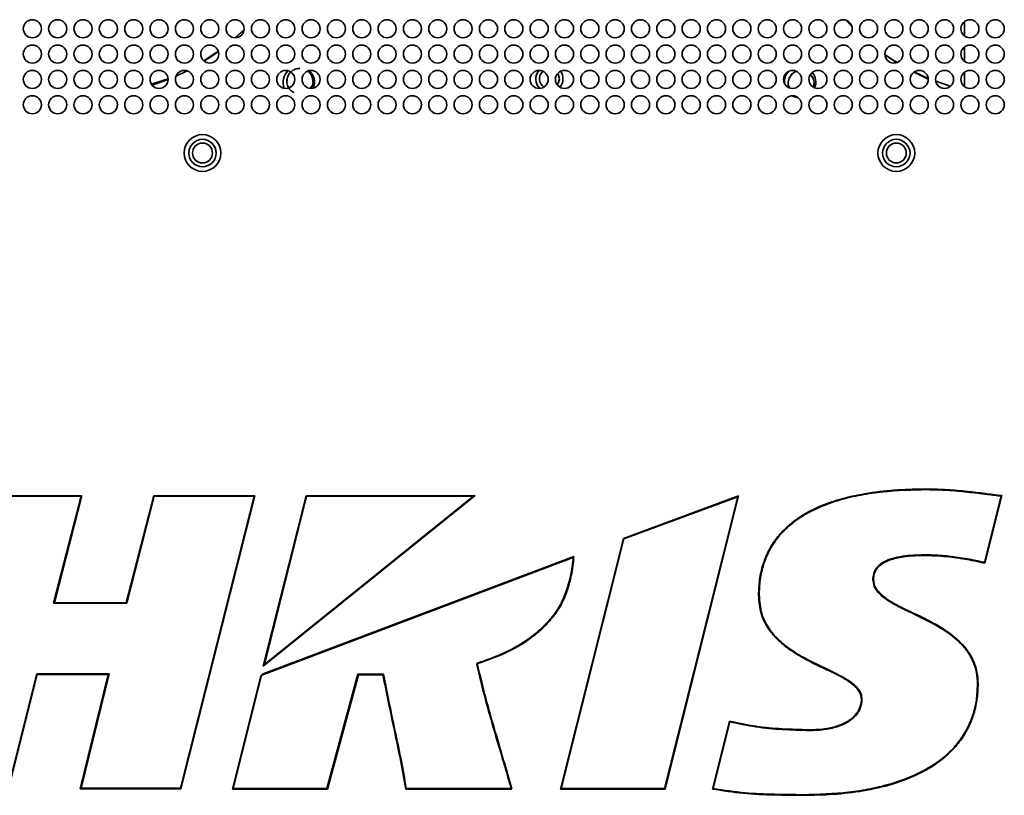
# Model space of a CAD drawing. Header units: millimetres. Extents: x 1 to 1119, y -1 to 863.
# Tile 48 of 211: x 339 to 393, y 345 to 388. Entities that reach past the tile are written whole.
import ezdxf

# ---------------------------------------------------------------- set-up
doc = ezdxf.new("R2010")
doc.units = ezdxf.units.MM

msp = doc.modelspace()

# ---------------------------------------------------------------- linework, layer by layer
at = {"color": 7, "linetype": 'Continuous', "lineweight": 35}
for p, q in [((384.5727, 388.0056), (384.9365, 387.6189)), ((391.1459, 387.9219), (391.1459, 387.1219)), ((350.8426, 387.0296), (351.338, 387.4641)), ((349.1172, 385.7471), (349.914, 386.2795)), ((391.1459, 386.5219), (391.1459, 385.7219)), ((386.7485, 386.0845), (387.3923, 385.6543)), ((347.5828, 384.9103), (348.1919, 385.2002)), ((346.2359, 384.4508), (347.1388, 384.7574)), ((346.2563, 384.4086), (347.1459, 384.7262)), ((388.3623, 385.1216), (389.143, 384.7367)), ((388.3638, 385.1347), (389.1423, 384.7818)), ((391.1459, 385.1219), (391.1459, 384.3219)), ((389.0853, 362.0905), (389.0853, 362.0572)), ((336.5263, 361.7215), (342.3838, 361.7215)), ((336.5523, 361.6882), (342.3408, 361.6882)), ((342.3408, 361.6882), (340.8207, 355.7746)), ((342.3838, 361.7215), (340.8637, 355.808)), ((342.3408, 361.6882), (342.3838, 361.7215)), ((344.8358, 355.808), (346.3559, 361.7215)), ((344.8617, 355.7746), (346.3818, 361.6882)), ((346.3559, 361.7215), (351.9427, 361.7215)), ((346.3818, 361.6882), (346.3559, 361.7215)), ((346.3818, 361.6882), (351.8999, 361.6882)), ((351.8999, 361.6882), (347.8235, 345.5538)), ((351.9427, 361.7215), (347.8495, 345.5205)), ((351.8999, 361.6882), (351.9427, 361.7215)), ((364.1191, 361.7246), (352.4061, 352.3039)), ((352.4061, 352.3039), (354.766, 361.7215)), ((364.0245, 361.6913), (352.4626, 352.3921)), ((352.4626, 352.3921), (354.792, 361.6882)), ((354.766, 361.7215), (364.1191, 361.7246)), ((354.792, 361.6882), (354.766, 361.7215)), ((354.792, 361.6882), (364.0245, 361.6913)), ((364.1191, 361.7246), (364.0245, 361.6913)), ((372.2978, 359.3594), (378.6656, 361.7197)), ((372.3259, 359.3343), (378.6195, 361.6671)), ((378.6195, 361.6671), (374.5762, 345.546)), ((378.6656, 361.7137), (374.6022, 345.5126)), ((378.6195, 361.6671), (378.6656, 361.7184)), ((378.6656, 361.7197), (378.6656, 361.7137)), ((393.1744, 361.6961), (392.2548, 358.0271)), ((393.2159, 361.7246), (392.279, 357.9864)), ((368.8287, 345.5126), (372.2978, 359.3594)), ((368.8714, 345.546), (372.3259, 359.3343)), ((372.2978, 359.3594), (372.3259, 359.3343)), ((352.4046, 351.8749), (369.5639, 358.3629)), ((389.0415, 358.4554), (389.0415, 358.422)), ((386.0872, 357.092), (386.1205, 357.092)), ((340.8207, 355.7746), (340.8637, 355.808)), ((340.8637, 355.808), (344.8358, 355.808)), ((344.8617, 355.7746), (344.8358, 355.808)), ((379.7689, 356.2217), (379.8022, 356.2217)), ((340.8207, 355.7746), (344.8617, 355.7746)), ((352.4626, 352.3921), (352.4061, 352.3039)), ((339.8941, 351.8718), (338.3002, 345.5538)), ((339.9201, 351.8385), (338.3262, 345.5205)), ((343.8841, 351.8741), (339.8941, 351.8718)), ((339.9201, 351.8385), (339.8941, 351.8718)), ((343.8416, 351.8408), (339.9201, 351.8385)), ((342.2938, 345.5205), (343.8416, 351.8408)), ((342.3363, 345.5538), (343.8841, 351.8741)), ((343.8416, 351.8408), (343.8841, 351.8741)), ((350.7043, 345.5126), (352.2718, 351.7681)), ((352.4046, 351.8749), (352.2718, 351.7681)), ((357.6321, 351.864), (355.9179, 345.546)), ((357.6576, 351.8307), (355.9434, 345.5126)), ((357.6321, 351.864), (357.6576, 351.8307)), ((359.0411, 351.864), (357.6321, 351.864)), ((359.0135, 351.8307), (357.6576, 351.8307)), ((391.8642, 351.3109), (391.8975, 351.3109)), ((385.4479, 350.4885), (385.4812, 350.4885)), ((377.2206, 345.5126), (378.1617, 349.2692)), ((377.2612, 345.5375), (378.1857, 349.2278)), ((382.56, 348.785), (382.56, 348.7517)), ((342.2938, 345.5205), (342.3363, 345.5538)), ((347.8495, 345.5205), (342.2938, 345.5205)), ((347.8235, 345.5538), (342.3363, 345.5538)), ((347.8235, 345.5538), (347.8495, 345.5205)), ((350.747, 345.546), (350.7043, 345.5126)), ((355.9434, 345.5126), (350.7043, 345.5126)), ((355.9179, 345.546), (350.747, 345.546)), ((355.9179, 345.546), (355.9434, 345.5126)), ((366.1451, 345.5126), (360.2755, 345.5126)), ((366.1012, 345.546), (360.3038, 345.546)), ((368.8287, 345.5126), (368.8714, 345.546)), ((374.6022, 345.5126), (368.8287, 345.5126)), ((374.5762, 345.546), (368.8714, 345.546)), ((374.5762, 345.546), (374.6022, 345.5126)), ((382.2394, 345.2003), (382.2394, 345.167))]:
    msp.add_line(p, q, dxfattribs=at)
at = {"color": 8, "linetype": 'Continuous', "lineweight": 35}
for p, q in [((352.321, 351.8077), (369.5269, 358.3132)), ((350.747, 345.546), (352.3148, 351.8027))]:
    msp.add_line(p, q, dxfattribs=at)
at = {"color": 7, "linetype": 'Continuous', "lineweight": 35, "flags": 128}
for points in [[(350.8621, 387.0222), (351.2938, 387.4244), (351.3436, 387.4733)], [(349.1337, 385.7314), (349.3874, 385.8933), (349.9249, 386.2656)], [(386.747, 386.0897), (387.0378, 385.8933), (387.4193, 385.653)], [(368.7626, 384.7553), (368.7207, 384.5448), (368.648, 384.4192)], [(368.6735, 385.0555), (368.7207, 384.9658), (368.7626, 384.7553)], [(389.5566, 384.6191), (390.3573, 384.3508), (390.3751, 384.3455)], [(381.9595, 383.7114), (381.7495, 383.7638), (381.6288, 383.8217)], [(369.2309, 356.5826), (369.2303, 356.5828), (369.2284, 356.5834), (369.2255, 356.5843), (369.2216, 356.5855), (369.2167, 356.587), (369.2112, 356.5887), (369.2053, 356.5906), (369.1991, 356.5925)]]:
    msp.add_lwpolyline(points, dxfattribs=at)
at = {"color": 7, "linetype": 'Continuous', "lineweight": 35}
for centre, radius in [((339.6459, 387.5219), 0.5), ((341.0459, 387.5219), 0.5), ((342.4459, 387.5219), 0.5), ((343.8459, 387.5219), 0.5), ((345.2459, 387.5219), 0.5), ((346.6459, 387.5219), 0.5), ((348.0459, 387.5219), 0.5), ((349.4459, 387.5219), 0.5), ((350.8459, 387.5219), 0.5), ((352.2459, 387.5219), 0.5), ((353.6459, 387.5219), 0.5), ((355.0459, 387.5219), 0.5), ((356.4459, 387.5219), 0.5), ((357.8459, 387.5219), 0.5), ((359.2459, 387.5219), 0.5), ((360.6459, 387.5219), 0.5), ((362.0459, 387.5219), 0.5), ((363.4459, 387.5219), 0.5), ((364.8459, 387.5219), 0.5), ((366.2459, 387.5219), 0.5), ((367.6459, 387.5219), 0.5), ((369.0459, 387.5219), 0.5), ((370.4459, 387.5219), 0.5), ((371.8459, 387.5219), 0.5), ((373.2459, 387.5219), 0.5), ((374.6459, 387.5219), 0.5), ((376.0459, 387.5219), 0.5), ((377.4459, 387.5219), 0.5), ((378.8459, 387.5219), 0.5), ((380.2459, 387.5219), 0.5), ((381.6459, 387.5219), 0.5), ((383.0459, 387.5219), 0.5), ((384.4459, 387.5219), 0.5), ((385.8459, 387.5219), 0.5), ((387.2459, 387.5219), 0.5), ((388.6459, 387.5219), 0.5), ((390.0459, 387.5219), 0.5), ((391.4459, 387.5219), 0.5), ((392.8459, 387.5219), 0.5), ((339.6459, 386.1219), 0.5), ((341.0459, 386.1219), 0.5), ((342.4459, 386.1219), 0.5), ((343.8459, 386.1219), 0.5), ((345.2459, 386.1219), 0.5), ((346.6459, 386.1219), 0.5), ((348.0459, 386.1219), 0.5), ((349.4459, 386.1219), 0.5), ((350.8459, 386.1219), 0.5), ((352.2459, 386.1219), 0.5), ((353.6459, 386.1219), 0.5), ((355.0459, 386.1219), 0.5), ((356.4459, 386.1219), 0.5), ((357.8459, 386.1219), 0.5), ((359.2459, 386.1219), 0.5), ((360.6459, 386.1219), 0.5), ((362.0459, 386.1219), 0.5), ((363.4459, 386.1219), 0.5), ((364.8459, 386.1219), 0.5), ((366.2459, 386.1219), 0.5), ((367.6459, 386.1219), 0.5), ((369.0459, 386.1219), 0.5), ((370.4459, 386.1219), 0.5), ((371.8459, 386.1219), 0.5), ((373.2459, 386.1219), 0.5), ((374.6459, 386.1219), 0.5), ((376.0459, 386.1219), 0.5), ((377.4459, 386.1219), 0.5), ((378.8459, 386.1219), 0.5), ((380.2459, 386.1219), 0.5), ((381.6459, 386.1219), 0.5), ((383.0459, 386.1219), 0.5), ((384.4459, 386.1219), 0.5), ((385.8459, 386.1219), 0.5), ((387.2459, 386.1219), 0.5), ((388.6459, 386.1219), 0.5), ((390.0459, 386.1219), 0.5), ((391.4459, 386.1219), 0.5), ((392.8459, 386.1219), 0.5), ((339.6459, 384.7219), 0.5), ((341.0459, 384.7219), 0.5), ((342.4459, 384.7219), 0.5), ((343.8459, 384.7219), 0.5), ((345.2459, 384.7219), 0.5), ((346.6459, 384.7219), 0.5), ((348.0459, 384.7219), 0.5), ((349.4459, 384.7219), 0.5), ((350.8459, 384.7219), 0.5), ((352.2459, 384.7219), 0.5), ((353.6459, 384.7219), 0.5), ((355.0459, 384.7219), 0.5), ((356.4459, 384.7219), 0.5), ((357.8459, 384.7219), 0.5), ((359.2459, 384.7219), 0.5), ((360.6459, 384.7219), 0.5), ((362.0459, 384.7219), 0.5), ((363.4459, 384.7219), 0.5), ((364.8459, 384.7219), 0.5), ((366.2459, 384.7219), 0.5), ((367.6459, 384.7219), 0.5), ((369.0459, 384.7219), 0.5), ((370.4459, 384.7219), 0.5), ((371.8459, 384.7219), 0.5), ((373.2459, 384.7219), 0.5), ((374.6459, 384.7219), 0.5), ((376.0459, 384.7219), 0.5), ((377.4459, 384.7219), 0.5), ((378.8459, 384.7219), 0.5), ((380.2459, 384.7219), 0.5), ((381.6459, 384.7219), 0.5), ((383.0459, 384.7219), 0.5), ((384.4459, 384.7219), 0.5), ((385.8459, 384.7219), 0.5), ((387.2459, 384.7219), 0.5), ((388.6459, 384.7219), 0.5), ((390.0459, 384.7219), 0.5), ((391.4459, 384.7219), 0.5), ((392.8459, 384.7219), 0.5), ((339.6459, 383.3219), 0.5), ((341.0459, 383.3219), 0.5), ((342.4459, 383.3219), 0.5), ((343.8459, 383.3219), 0.5), ((345.2459, 383.3219), 0.5), ((346.6459, 383.3219), 0.5), ((348.0459, 383.3219), 0.5), ((349.4459, 383.3219), 0.5), ((350.8459, 383.3219), 0.5), ((352.2459, 383.3219), 0.5), ((353.6459, 383.3219), 0.5), ((355.0459, 383.3219), 0.5), ((356.4459, 383.3219), 0.5), ((357.8459, 383.3219), 0.5), ((359.2459, 383.3219), 0.5), ((360.6459, 383.3219), 0.5), ((362.0459, 383.3219), 0.5), ((363.4459, 383.3219), 0.5), ((364.8459, 383.3219), 0.5), ((366.2459, 383.3219), 0.5), ((367.6459, 383.3219), 0.5), ((369.0459, 383.3219), 0.5), ((370.4459, 383.3219), 0.5), ((371.8459, 383.3219), 0.5), ((373.2459, 383.3219), 0.5), ((374.6459, 383.3219), 0.5), ((376.0459, 383.3219), 0.5), ((377.4459, 383.3219), 0.5), ((378.8459, 383.3219), 0.5), ((380.2459, 383.3219), 0.5), ((381.6459, 383.3219), 0.5), ((383.0459, 383.3219), 0.5), ((384.4459, 383.3219), 0.5), ((385.8459, 383.3219), 0.5), ((387.2459, 383.3219), 0.5), ((388.6459, 383.3219), 0.5), ((390.0459, 383.3219), 0.5), ((391.4459, 383.3219), 0.5), ((392.8459, 383.3219), 0.5), ((349.0459, 380.6553), 1.0167), ((349.0459, 380.6553), 0.7562), ((387.3793, 380.6553), 1.0167), ((387.3793, 380.6553), 0.7562), ((349.0459, 380.6553), 0.55), ((387.3793, 380.6553), 0.55)]:
    msp.add_circle(centre, radius, dxfattribs=at)
for centre, radius, start, end in [((354.3626, 384.5719), 0.8667, 132.99034, 203.36668), ((354.3626, 384.5719), 0.8667, 337.15197, 47.60955), ((368.2126, 384.7553), 0.75, 141.56366, 225.16926), ((368.2126, 384.7553), 0.55, 130.24504, 236.48788), ((368.2126, 384.7553), 0.75, 321.39698, 34.0218), ((382.0626, 384.5719), 0.8667, 135.47509, 184.92716), ((382.0626, 384.5719), 0.8667, 338.50005, 38.84629)]:
    msp.add_arc(centre, radius, start, end, dxfattribs=at)
for points, knots in [([(354.1113, 383.9845), (354.0502, 384.0176), (353.9031, 384.0973), (353.7522, 384.3269), (353.6902, 384.617), (353.7512, 384.9109), (353.9188, 385.1474), (354.1574, 385.3045), (354.3374, 385.3244), (354.4274, 385.3343)], [0, 0, 0, 0, 0.1082523, 0.2607909, 0.4133292, 0.5658689, 0.7184064, 0.8592036, 1, 1, 1, 1]), ([(355.0154, 384.2325), (355.0422, 384.2683), (355.1255, 384.3792), (355.1603, 384.6207), (355.1049, 384.8947), (354.9887, 385.0965), (354.8801, 385.1623), (354.8516, 385.1795)], [0, 0, 0, 0, 0.1244916, 0.3854603, 0.646429, 0.9073968, 1, 1, 1, 1]), ([(354.8547, 385.1802), (354.8762, 385.1676), (354.9818, 385.1058), (355.1016, 384.9053), (355.1614, 384.6214), (355.1256, 384.3741), (355.0399, 384.2649), (355.0145, 384.2326)], [0, 0, 0, 0, 0.0697762, 0.3416343, 0.6134966, 0.8853566, 1, 1, 1, 1]), ([(381.4505, 384.2701), (381.4286, 384.346), (381.3795, 384.516), (381.4449, 384.7955), (381.6126, 385.0227), (381.7692, 385.1499), (381.8584, 385.1667), (381.8597, 385.1669)], [0, 0, 0, 0, 0.2155478, 0.482716, 0.749883, 0.9964865, 1, 1, 1, 1]), ([(381.8622, 385.1653), (381.8566, 385.1642), (381.7592, 385.1459), (381.601, 385.0122), (381.4416, 384.7838), (381.3811, 384.5131), (381.4273, 384.3468), (381.4484, 384.2713)], [0, 0, 0, 0, 0.01581773, 0.27255798, 0.52929689, 0.78603771, 1, 1, 1, 1]), ([(353.9233, 385.1262), (353.9224, 385.1256), (353.8439, 385.0734), (353.752, 384.8917), (353.6946, 384.622), (353.7253, 384.3906), (353.8, 384.2888), (353.8193, 384.2625)], [0, 0, 0, 0, 0.0034596, 0.301136, 0.598815, 0.8964939, 1, 1, 1, 1]), ([(382.6341, 384.9881), (382.6871, 384.9236), (382.8019, 384.7837), (382.858, 384.5261), (382.8134, 384.3665), (382.795, 384.3008)], [0, 0, 0, 0, 0.3348986, 0.7263852, 1, 1, 1, 1]), ([(382.7965, 384.3), (382.8143, 384.366), (382.8567, 384.5226), (382.8023, 384.7796), (382.6904, 384.9226), (382.6363, 384.9917)], [0, 0, 0, 0, 0.2734621, 0.6487423, 1, 1, 1, 1]), ([(379.7689, 356.2217), (379.7797, 356.5108), (379.8014, 357.0887), (379.9934, 357.9417), (380.3325, 358.7489), (380.801, 359.4552), (381.3668, 360.0404), (382.1098, 360.6122), (383.0796, 361.127), (384.3775, 361.5796), (385.8457, 361.892), (387.4611, 362.0661), (388.5441, 362.0824), (389.0853, 362.0905)], [0, 0, 0, 0, 0.0699008, 0.1397102, 0.2101876, 0.2806486, 0.3434467, 0.4063046, 0.5067994, 0.6075318, 0.7380487, 0.8690785, 1, 1, 1, 1]), ([(379.8022, 356.2217), (379.8124, 356.5056), (379.8331, 357.0798), (380.0233, 357.9219), (380.3568, 358.7288), (380.8223, 359.4273), (381.3859, 360.0139), (382.1207, 360.5787), (383.0864, 361.0933), (384.2484, 361.5007), (385.4397, 361.7741), (387.0451, 362.0084), (388.2658, 362.0376), (389.0853, 362.0572)], [0, 0, 0, 0, 0.06892285, 0.13938228, 0.20843525, 0.28001354, 0.34193253, 0.40530571, 0.50448802, 0.6063299, 0.70366787, 0.80106581, 1, 1, 1, 1]), ([(389.0853, 362.0905), (389.4565, 362.0822), (390.1987, 362.0655), (391.2572, 361.9643), (392.2619, 361.8439), (392.8979, 361.7644), (393.2159, 361.7246)], [0, 0, 0, 0, 0.2683423, 0.5365916, 0.7682845, 1, 1, 1, 1]), ([(389.0853, 362.0572), (389.4569, 362.0488), (390.1998, 362.0321), (391.3096, 361.9258), (392.2998, 361.805), (392.9214, 361.7276), (393.1744, 361.6961)], [0, 0, 0, 0, 0.2713313, 0.542568, 0.8137524, 1, 1, 1, 1]), ([(369.5269, 358.3132), (369.5241, 358.2773), (369.5073, 358.0589), (369.4605, 357.6591), (369.354, 357.1195), (369.2507, 356.7682), (369.1991, 356.5925)], [0, 0, 0, 0, 0.0615837, 0.3744111, 0.6872573, 1, 1, 1, 1]), ([(369.5639, 358.3629), (369.5486, 358.1814), (369.5181, 357.8183), (369.4148, 357.2209), (369.2976, 356.8141), (369.2309, 356.5826)], [0, 0, 0, 0, 0.3009538, 0.6020205, 1, 1, 1, 1]), ([(389.0415, 358.4554), (388.6536, 358.4473), (388.0718, 358.4351), (387.3021, 358.3024), (386.7592, 358.1264), (386.3479, 357.8432), (386.1379, 357.4962), (386.0898, 357.2508), (386.0876, 357.1163), (386.0872, 357.092)], [0, 0, 0, 0, 0.3226328, 0.483947, 0.6489153, 0.7957585, 0.8878465, 0.9798189, 1, 1, 1, 1]), ([(389.0415, 358.422), (388.7601, 358.4183), (388.1982, 358.4108), (387.3945, 358.2993), (386.7661, 358.0975), (386.3665, 357.8009), (386.1732, 357.5007), (386.1233, 357.2482), (386.1209, 357.1172), (386.1205, 357.092)], [0, 0, 0, 0, 0.2375885, 0.4745447, 0.6848859, 0.7865844, 0.8892392, 0.9786966, 1, 1, 1, 1]), ([(392.2548, 358.0271), (392.1726, 358.0474), (391.7676, 358.1477), (391.0298, 358.2849), (390.0398, 358.4206), (389.3744, 358.4438), (389.0415, 358.4554)], [0, 0, 0, 0, 0.07818907, 0.38537576, 0.69256712, 1, 1, 1, 1]), ([(392.279, 357.9864), (391.9553, 358.0606), (391.3081, 358.209), (390.2271, 358.3699), (389.4684, 358.4033), (389.0415, 358.422)], [0, 0, 0, 0, 0.3043223, 0.6085311, 1, 1, 1, 1]), ([(392.2548, 358.0271), (392.2549, 358.0269), (392.2576, 358.0223), (392.2633, 358.0127), (392.2706, 358.0005), (392.2757, 357.992), (392.2784, 357.9873), (392.2788, 357.9867), (392.279, 357.9864)], [0, 0, 0, 0, 0.0104833, 0.2524541, 0.525736, 0.7219377, 0.8606485, 1, 1, 1, 1]), ([(386.0872, 357.092), (386.1025, 356.9644), (386.133, 356.7098), (386.418, 356.2999), (386.9238, 355.9099), (387.6128, 355.5329), (388.6113, 355.0641), (389.7466, 354.5064), (390.7355, 353.7968), (391.3189, 353.1312), (391.6395, 352.5625), (391.8324, 351.9421), (391.8535, 351.5242), (391.8642, 351.3109)], [0, 0, 0, 0, 0.0439317, 0.0875836, 0.1681243, 0.2636326, 0.3593395, 0.5504691, 0.7016311, 0.7771052, 0.8554665, 0.9262196, 1, 1, 1, 1]), ([(386.1205, 357.092), (386.1309, 356.9876), (386.1517, 356.7789), (386.3544, 356.4281), (386.8524, 355.9786), (387.6757, 355.5239), (388.7027, 355.0625), (389.7117, 354.5438), (390.664, 353.9083), (391.46, 353.0657), (391.8552, 352.1304), (391.8863, 351.5281), (391.8975, 351.3109)], [0, 0, 0, 0, 0.0360286, 0.07195, 0.1372003, 0.2663045, 0.3961505, 0.5279709, 0.6592886, 0.7914526, 0.9247973, 1, 1, 1, 1]), ([(369.1991, 356.5925), (369.1009, 356.3274), (368.9013, 355.7885), (368.4265, 355.0694), (367.848, 354.4296), (367.0604, 353.7769), (366.0278, 353.157), (365.1074, 352.7697), (364.4847, 352.553), (364.2954, 352.4931), (364.1868, 352.4588)], [0, 0, 0, 0, 0.12518097, 0.25448113, 0.37952725, 0.50720696, 0.70724163, 0.91187829, 0.94940659, 1, 1, 1, 1]), ([(369.2309, 356.5826), (369.1322, 356.3162), (368.9317, 355.7746), (368.4551, 355.0518), (367.8742, 354.4081), (367.0127, 353.6947), (365.8003, 352.9852), (364.756, 352.621), (364.226, 352.4361)], [0, 0, 0, 0, 0.1257961, 0.255715, 0.3813774, 0.5096866, 0.7511012, 1, 1, 1, 1]), ([(385.4479, 350.4885), (385.4388, 350.5775), (385.4207, 350.7553), (385.2453, 351.058), (384.8117, 351.4511), (384.0926, 351.8542), (383.1798, 352.2657), (382.2647, 352.7229), (381.4795, 353.2014), (380.8636, 353.7043), (380.3189, 354.3016), (379.8538, 355.1475), (379.797, 355.8664), (379.7689, 356.2217)], [0, 0, 0, 0, 0.0310727, 0.0620327, 0.1198754, 0.2343715, 0.3495196, 0.4713844, 0.592985, 0.6712353, 0.7493311, 0.8761192, 1, 1, 1, 1]), ([(385.4812, 350.4885), (385.4718, 350.5811), (385.4531, 350.7659), (385.2721, 351.0787), (384.8287, 351.483), (384.0843, 351.881), (383.17, 352.3109), (382.253, 352.7668), (381.4813, 353.2414), (380.8741, 353.7402), (380.339, 354.3317), (379.8843, 355.1678), (379.8292, 355.8744), (379.8022, 356.2217)], [0, 0, 0, 0, 0.0323078, 0.0645036, 0.1238748, 0.2405446, 0.3588112, 0.4787958, 0.5995381, 0.6757828, 0.7535467, 0.8789042, 1, 1, 1, 1]), ([(364.226, 352.4361), (364.2257, 352.4362), (364.2251, 352.4366), (364.2204, 352.4393), (364.212, 352.4442), (364.2003, 352.451), (364.1912, 352.4562), (364.187, 352.4587), (364.1868, 352.4588)], [0, 0, 0, 0, 0.1469402, 0.2932405, 0.4939272, 0.7623115, 0.9892083, 1, 1, 1, 1]), ([(364.1868, 352.4588), (364.1916, 352.4371), (364.3348, 351.7908), (364.6553, 350.5167), (365.1873, 348.6487), (365.6857, 346.9926), (365.9833, 345.9563), (366.1012, 345.546)], [0, 0, 0, 0, 0.0092925, 0.2768341, 0.5491469, 0.8214641, 1, 1, 1, 1]), ([(364.226, 352.4361), (364.3769, 351.8025), (364.6788, 350.5355), (365.3465, 348.2347), (365.8374, 346.5613), (366.1451, 345.5126)], [0, 0, 0, 0, 0.2718759, 0.5436968, 1, 1, 1, 1]), ([(359.0411, 351.864), (359.041, 351.8638), (359.0381, 351.8604), (359.0319, 351.8529), (359.0237, 351.843), (359.0176, 351.8357), (359.0141, 351.8314), (359.0137, 351.8309), (359.0135, 351.8307)], [0, 0, 0, 0, 0.0111749, 0.2222811, 0.4850059, 0.6900095, 0.8447096, 1, 1, 1, 1]), ([(360.2755, 345.5126), (360.1805, 346.0533), (359.9905, 347.1345), (359.5423, 349.2351), (359.2231, 350.8018), (359.0135, 351.8307)], [0, 0, 0, 0, 0.2555591, 0.5110916, 1, 1, 1, 1]), ([(360.3038, 345.546), (360.2099, 346.0775), (360.0205, 347.1497), (359.6826, 348.7522), (359.3431, 350.3241), (359.1393, 351.3634), (359.0411, 351.864)], [0, 0, 0, 0, 0.2512767, 0.506924, 0.7624721, 1, 1, 1, 1]), ([(391.8642, 351.3109), (391.8529, 351.0227), (391.8301, 350.4393), (391.6265, 349.5862), (391.28, 348.7717), (390.8015, 348.0549), (390.2192, 347.4388), (389.4436, 346.8267), (388.4183, 346.2599), (387.1962, 345.8125), (385.962, 345.5135), (384.3246, 345.256), (383.0772, 345.2227), (382.2394, 345.2003)], [0, 0, 0, 0, 0.067589, 0.136827, 0.2045101, 0.274463, 0.3379327, 0.402809, 0.5057328, 0.6114483, 0.7074477, 0.8035002, 1, 1, 1, 1]), ([(391.8975, 351.3109), (391.8855, 351.0172), (391.8615, 350.4301), (391.6563, 349.5668), (391.305, 348.7521), (390.8233, 348.0277), (390.2386, 347.4124), (389.4545, 346.793), (388.425, 346.2263), (387.0646, 345.7304), (385.5473, 345.3893), (383.8985, 345.1958), (382.7922, 345.1766), (382.2394, 345.167)], [0, 0, 0, 0, 0.0686044, 0.137137, 0.2060998, 0.2750704, 0.3393864, 0.4037598, 0.5080418, 0.6125558, 0.7414061, 0.8707719, 1, 1, 1, 1]), ([(382.56, 348.7517), (382.8039, 348.7584), (383.2959, 348.7719), (384.0152, 348.9067), (384.6582, 349.1584), (385.1299, 349.5274), (385.4273, 349.982), (385.4626, 350.3135), (385.4812, 350.4885)], [0, 0, 0, 0, 0.1940866, 0.3914843, 0.5800607, 0.7380854, 0.8617782, 1, 1, 1, 1]), ([(382.56, 348.785), (382.8052, 348.7915), (383.2951, 348.8043), (384.0068, 348.9398), (384.6373, 349.1864), (385.1041, 349.5466), (385.3768, 349.9758), (385.4455, 350.299), (385.4476, 350.4697), (385.4479, 350.4885)], [0, 0, 0, 0, 0.1978189, 0.3951569, 0.581788, 0.7397331, 0.8621619, 0.9848813, 1, 1, 1, 1]), ([(378.1617, 349.2692), (378.1619, 349.269), (378.1622, 349.2684), (378.1649, 349.2637), (378.1699, 349.2551), (378.1771, 349.2426), (378.1828, 349.2328), (378.1856, 349.228), (378.1857, 349.2278)], [0, 0, 0, 0, 0.13737494, 0.27407242, 0.46906455, 0.74366109, 0.9895833, 1, 1, 1, 1]), ([(378.1617, 349.2692), (378.6439, 349.1642), (379.6067, 348.9544), (381.0821, 348.8226), (382.0666, 348.7976), (382.56, 348.785)], [0, 0, 0, 0, 0.3336227, 0.6660967, 1, 1, 1, 1]), ([(378.1857, 349.2278), (378.6602, 349.1258), (379.6164, 348.9203), (381.0834, 348.7891), (382.0677, 348.7642), (382.56, 348.7517)], [0, 0, 0, 0, 0.32996, 0.6649568, 1, 1, 1, 1]), ([(360.3038, 345.546), (360.3037, 345.5458), (360.3007, 345.5423), (360.2943, 345.5348), (360.2859, 345.5249), (360.2797, 345.5176), (360.2762, 345.5134), (360.2757, 345.5129), (360.2755, 345.5126)], [0, 0, 0, 0, 0.0110873, 0.2254936, 0.4895095, 0.693648, 0.8465376, 1, 1, 1, 1]), ([(382.2394, 345.167), (381.7039, 345.172), (380.5985, 345.1822), (378.9178, 345.2441), (377.7874, 345.4229), (377.2206, 345.5126)], [0, 0, 0, 0, 0.3189799, 0.6585446, 1, 1, 1, 1]), ([(382.2394, 345.2003), (381.7033, 345.2052), (380.6312, 345.215), (378.9648, 345.2764), (377.8477, 345.4476), (377.2612, 345.5375)], [0, 0, 0, 0, 0.32196989, 0.64398186, 1, 1, 1, 1])]:
    msp.add_open_spline(points, degree=3, knots=knots, dxfattribs=at)

doc.saveas('drawing.dxf')
